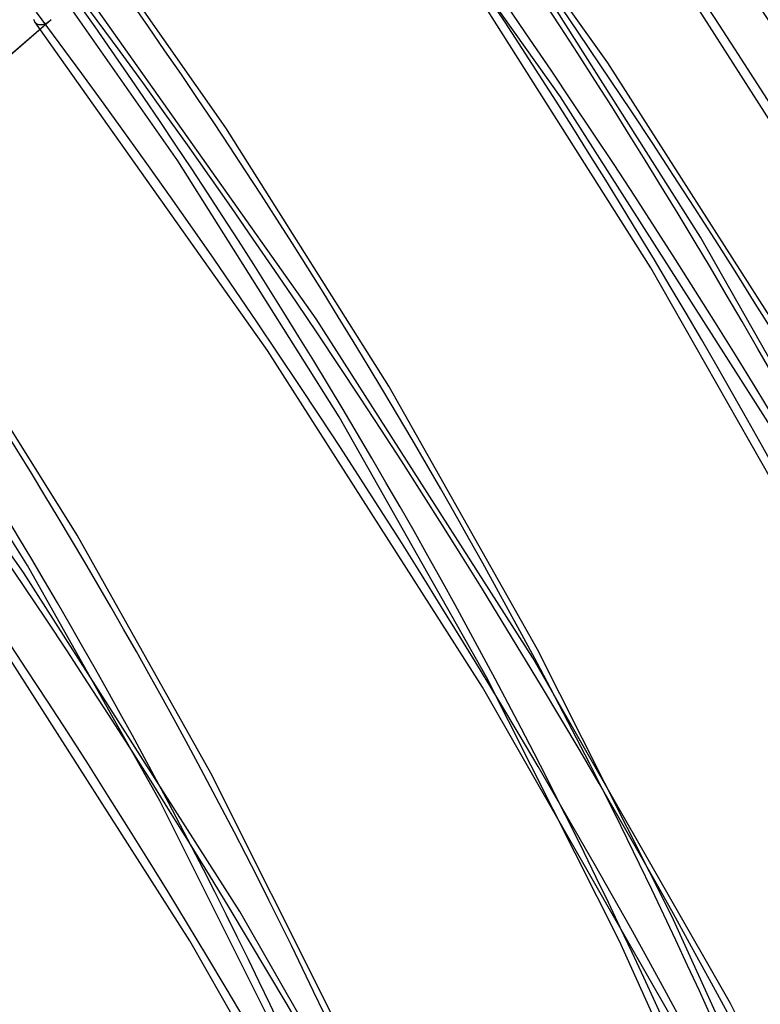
# Model space of a CAD drawing. Header units: millimetres. Extents: x -163 to 160, y -206 to 203.
# Tile 80 of 97: x 99 to 115, y 47 to 68. Entities that reach past the tile are written whole.
import ezdxf

# ---------------------------------------------------------------- set-up
doc = ezdxf.new("R2010")
doc.units = ezdxf.units.MM
doc.layers.add('MAIN-1', color=7, linetype='Continuous')
doc.layers.add('MAIN-2', color=7, linetype='Continuous')

msp = doc.modelspace()

# ---------------------------------------------------------------- linework, layer by layer
at = {"layer": 'MAIN-1'}
for centre, major_axis, start_param, end_param in [((-0.5, -0.433), (86.414, -99.783), 0.713724, 3.388402), ((-2.5, -2.165), (-83.796, 96.759), -2.427868, -0.857072)]:
    msp.add_ellipse(centre, major_axis=major_axis, ratio=0.75, start_param=start_param, end_param=end_param, dxfattribs=at)
at = {"layer": 'MAIN-2'}
for p, q in [((112.096, 67.336), (106.962, 74.581)), ((111.063, 66.595), (105.978, 73.776)), ((103.75, 65.916), (99.898, 71.424)), ((102.706, 65.193), (98.894, 70.646)), ((114.121, 63.527), (110.204, 69.71)), ((117.77, 62.735), (113.282, 69.773)), ((105.729, 61.745), (100.615, 68.967)), ((113.04, 62.861), (109.16, 68.987)), ((94.122, 63.25), (99.889, 68.245)), ((99.934, 68.28), (94.157, 63.278)), ((99.551, 68.294), (99.556, 68.276)), ((99.556, 68.276), (99.562, 68.259)), ((99.562, 68.259), (99.571, 68.243)), ((99.571, 68.243), (99.582, 68.228)), ((104.662, 61.055), (99.578, 68.233)), ((99.582, 68.228), (99.594, 68.215)), ((99.594, 68.215), (99.608, 68.203)), ((99.608, 68.203), (99.624, 68.193)), ((99.802, 68.195), (99.828, 68.207)), ((99.828, 68.207), (99.855, 68.222)), ((99.855, 68.222), (99.86, 68.225)), ((99.86, 68.225), (99.865, 68.228)), ((99.865, 68.228), (99.87, 68.231)), ((99.87, 68.231), (99.874, 68.235)), ((99.874, 68.235), (99.879, 68.238)), ((99.879, 68.238), (99.884, 68.241)), ((99.884, 68.241), (99.889, 68.245)), ((99.889, 68.245), (99.896, 68.25)), ((99.896, 68.25), (99.904, 68.256)), ((99.904, 68.256), (99.911, 68.262)), ((99.911, 68.262), (99.919, 68.268)), ((99.919, 68.268), (99.926, 68.274)), ((99.926, 68.274), (99.934, 68.281)), ((99.624, 68.193), (99.642, 68.184)), ((99.642, 68.184), (99.661, 68.178)), ((99.661, 68.178), (99.682, 68.175)), ((99.682, 68.175), (99.704, 68.173)), ((99.704, 68.173), (99.727, 68.175)), ((99.727, 68.175), (99.751, 68.179)), ((99.751, 68.179), (99.776, 68.185)), ((99.776, 68.185), (99.802, 68.195)), ((116.842, 59.904), (112.096, 67.336)), ((115.765, 59.231), (111.063, 66.595)), ((107.31, 60.272), (103.75, 65.916)), ((106.228, 59.606), (102.706, 65.193)), ((117.701, 57.226), (114.121, 63.527)), ((99.329, 56.202), (94.215, 63.424)), ((116.585, 56.619), (113.04, 62.861)), ((100.499, 57.016), (97.295, 62.121)), ((110.457, 54.337), (105.729, 61.745)), ((99.417, 56.351), (96.25, 61.399)), ((109.362, 53.693), (104.662, 61.055)), ((110.564, 54.521), (107.31, 60.272)), ((109.448, 53.915), (106.228, 59.606)), ((103.427, 51.815), (100.499, 57.016)), ((104.057, 48.795), (99.329, 56.202)), ((102.31, 51.211), (99.417, 56.351)), ((102.962, 48.15), (98.262, 55.512)), ((113.499, 48.692), (110.564, 54.521)), ((114.779, 46.783), (110.457, 54.337)), ((112.351, 48.149), (109.448, 53.915)), ((113.658, 46.186), (109.362, 53.693)), ((106.068, 46.546), (103.427, 51.815)), ((104.919, 46.004), (102.31, 51.211)), ((108.379, 41.241), (104.057, 48.795)), ((115.24, 44.855), (113.499, 48.692)), ((107.258, 40.644), (102.962, 48.15)), ((114.075, 44.349), (112.351, 48.149)), ((118.679, 39.123), (114.779, 46.783))]:
    msp.add_line(p, q, dxfattribs=at)
for centre, major_axis, start_param, end_param in [((0, 0), (-85.76, 99.027), -2.427868, 0.713724), ((-2, -1.732), (-83.141, 96.003), -2.427868, -0.857072), ((31.524, 27.3), (-83.557, 96.483), -2.427868, -1.671104), ((31.524, 27.3), (82.725, -95.523), 0.713724, 1.468967), ((25.124, 21.758), (-87.714, 101.283), -2.427868, -1.669736), ((25.124, 21.758), (86.882, -100.323), 0.713724, 1.47209), ((31.524, 27.3), (-77.072, 88.995), -2.427868, -1.674838), ((31.524, 27.3), (76.24, -88.035), 0.713724, 1.466401), ((18.724, 16.215), (-91.871, 106.083), -2.427868, -1.668171), ((18.724, 16.215), (91.039, -105.123), 0.713724, 1.473313), ((31.524, 27.3), (-70.587, 81.507), -2.427868, -1.677813), ((31.524, 27.3), (69.755, -80.546), 0.713724, 1.463358), ((12.324, 10.673), (-91.871, 106.083), -2.427868, -1.668171), ((12.324, 10.673), (91.039, -105.123), 0.713724, 1.473773), ((31.524, 27.3), (-64.102, 74.018), -2.427868, -1.68139), ((31.524, 27.3), (63.27, -73.058), 0.713724, 1.459691), ((5.924, 5.13), (-91.871, 106.083), -2.427868, -1.668171), ((5.924, 5.13), (91.039, -105.123), 0.713724, 1.473773), ((31.524, 27.3), (-57.617, 66.53), -2.427868, -1.685774), ((31.524, 27.3), (56.785, -65.57), 0.713724, 1.455185)]:
    msp.add_ellipse(centre, major_axis=major_axis, ratio=0.75, start_param=start_param, end_param=end_param, dxfattribs=at)

doc.saveas('drawing.dxf')
